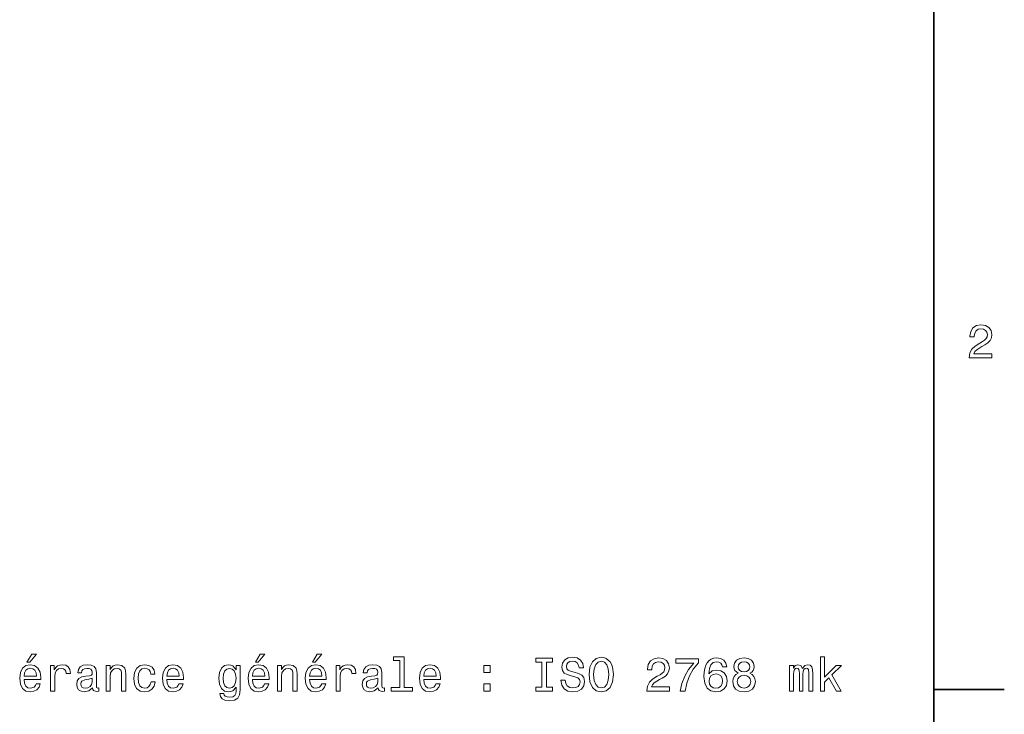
# Model space of a CAD drawing. Extents: x 0 to 420, y 0 to 297.
# Tile 8 of 9: x 313 to 418, y 72 to 146. Entities that reach past the tile are written whole.
import ezdxf

# ---------------------------------------------------------------- set-up
doc = ezdxf.new("R2010")
doc.units = 0

msp = doc.modelspace()

# ---------------------------------------------------------------- linework, layer by layer
at = {"color": 7, "lineweight": 35}
msp.add_line((410, 10), (410, 287), dxfattribs=at)
at = {"color": 7, "lineweight": 35, "ltscale": 0.1875}
msp.add_line((410, 74.300003), (417.5, 74.300003), dxfattribs=at)
at = {"color": 7, "lineweight": 13}
for points in [[(413.76947, 109.566788), (416.175079, 109.566788), (416.175079, 110.000504), (414.273773, 110.000504), (414.3797, 110.237534), (414.561249, 110.434219), (415.121033, 110.79229), (415.418579, 110.943588), (415.751434, 111.160446), (415.988464, 111.412613), (416.124634, 111.710159), (416.175079, 112.048058), (416.089355, 112.471687), (415.852325, 112.804543), (415.489197, 113.016357), (415.020172, 113.092003), (414.536041, 113.006271), (414.167877, 112.769234), (413.930847, 112.390999), (413.850159, 111.891716), (413.850159, 111.821114), (414.309082, 111.821114), (414.309082, 111.861458), (414.354462, 112.204399), (414.490631, 112.456558), (414.707489, 112.617943), (414.994965, 112.673416), (415.287476, 112.622986), (415.504333, 112.496902), (415.645538, 112.300217), (415.695984, 112.053101), (415.660675, 111.821114), (415.56485, 111.624428), (415.403473, 111.452957), (415.181549, 111.301659), (414.884003, 111.140274), (414.389771, 110.827591), (414.041779, 110.494743), (413.835022, 110.091286), (413.76947, 109.581917)], [(313.574799, 77.219223), (313.872345, 77.219223), (314.573364, 78.076569), (314.079102, 78.076569)], [(337.862976, 77.219223), (338.160522, 77.219223), (338.861542, 78.076569), (338.36731, 78.076569)], [(343.935028, 77.219223), (344.232574, 77.219223), (344.933563, 78.076569), (344.439331, 78.076569)], [(353.229675, 77.390694), (353.229675, 74.516052), (352.316864, 74.516052), (352.316864, 74.142853), (354.581268, 74.142853), (354.581268, 74.516052), (353.673492, 74.516052), (353.673492, 77.763893), (352.533722, 77.763893), (352.533722, 77.390694)], [(368.339172, 74.566483), (367.693665, 74.566483), (367.693665, 74.142853), (369.4487, 74.142853), (369.4487, 74.566483), (368.803162, 74.566483), (368.803162, 77.219223), (369.4487, 77.219223), (369.4487, 77.642853), (367.693665, 77.642853), (367.693665, 77.219223), (368.339172, 77.219223)], [(370.810364, 75.297752), (370.35144, 75.297752), (370.452301, 74.763168), (370.704468, 74.369797), (371.092773, 74.132767), (371.617279, 74.047035), (372.136749, 74.127724), (372.525085, 74.349625), (372.772186, 74.697609), (372.862976, 75.15654), (372.787323, 75.570084), (372.5755, 75.837379), (372.232544, 76.013893), (371.773621, 76.145012), (371.380249, 76.240837), (371.123047, 76.351784), (370.976807, 76.513168), (370.931396, 76.765335), (370.976807, 76.992279), (371.10791, 77.16375), (371.309631, 77.279739), (371.587036, 77.320084), (371.869446, 77.269653), (372.091339, 77.133484), (372.23761, 76.90654), (372.308197, 76.598907), (372.767151, 76.598907), (372.767151, 76.608994), (372.686462, 77.083054), (372.449402, 77.436081), (372.076233, 77.657982), (371.571899, 77.733627), (371.118011, 77.657982), (370.764984, 77.446167), (370.538025, 77.118355), (370.457336, 76.694725), (370.522888, 76.316483), (370.714539, 76.05928), (371.017151, 75.88781), (371.430695, 75.756683), (371.839172, 75.640694), (372.14682, 75.529739), (372.333435, 75.368355), (372.398987, 75.10611), (372.33847, 74.838821), (372.182129, 74.637093), (371.945099, 74.511009), (371.637451, 74.470665), (371.294525, 74.526138), (371.032288, 74.687523), (370.865845, 74.949768)], [(373.347107, 75.892853), (373.437897, 75.10611), (373.700134, 74.526138), (374.108643, 74.168068), (374.643219, 74.047035), (375.17276, 74.168068), (375.586304, 74.526138), (375.843506, 75.10611), (375.939331, 75.892853), (375.843506, 76.674553), (375.732544, 76.992279), (375.586304, 77.254524), (375.17276, 77.612595), (374.920593, 77.703369), (374.643219, 77.738678), (374.103607, 77.612595), (373.695099, 77.259567), (373.437897, 76.679596)], [(379.484741, 74.142853), (381.89035, 74.142853), (381.89035, 74.576569), (379.989044, 74.576569), (380.094971, 74.813599), (380.27652, 75.010284), (380.836304, 75.368355), (381.13385, 75.519653), (381.466736, 75.736511), (381.703735, 75.988678), (381.839905, 76.286224), (381.89035, 76.624123), (381.804626, 77.047752), (381.567566, 77.380608), (381.204468, 77.592422), (380.735443, 77.668068), (380.251282, 77.582336), (379.883148, 77.345299), (379.646118, 76.967064), (379.56543, 76.467781), (379.56543, 76.397179), (380.024353, 76.397179), (380.024353, 76.437523), (380.069733, 76.780464), (380.205902, 77.032623), (380.42276, 77.194008), (380.710236, 77.249481), (381.002747, 77.199051), (381.219604, 77.072968), (381.360809, 76.876282), (381.411255, 76.629166), (381.375946, 76.397179), (381.280121, 76.200493), (381.118744, 76.029022), (380.896851, 75.877724), (380.599274, 75.716339), (380.105042, 75.403656), (379.75708, 75.070808), (379.550293, 74.667351), (379.484741, 74.157982)], [(383.050293, 74.142853), (383.559662, 74.142853), (383.726074, 74.974983), (384.018585, 75.75164), (384.432129, 76.472824), (384.971771, 77.148613), (384.971771, 77.567207), (382.571198, 77.567207), (382.571198, 77.108269), (384.48761, 77.108269), (383.932861, 76.427437), (383.514282, 75.716339), (383.221771, 74.959854)], [(387.997711, 76.699768), (387.901886, 77.108269), (387.679993, 77.410866), (387.337036, 77.602509), (386.89325, 77.668068), (386.595703, 77.632767), (386.33847, 77.536942), (386.111542, 77.380608), (385.919891, 77.158707), (385.768616, 76.881325), (385.657654, 76.543427), (385.587036, 76.145012), (385.566864, 75.696167), (385.647552, 74.980026), (385.894684, 74.460579), (386.293091, 74.147896), (386.837769, 74.041985), (387.326965, 74.132767), (387.700165, 74.369797), (387.94223, 74.742996), (388.027954, 75.217064), (387.94223, 75.696167), (387.710236, 76.064323), (387.352173, 76.29631), (386.908356, 76.376999), (386.42926, 76.276138), (386.071198, 75.988678), (386.146851, 76.543427), (386.308228, 76.941841), (386.555359, 77.178879), (386.898285, 77.259567), (387.150452, 77.219223), (387.342102, 77.113312), (387.46817, 76.936798), (387.533722, 76.699768)], [(389.197998, 76.029022), (388.940796, 75.88781), (388.764282, 75.691124), (388.65332, 75.444008), (388.618042, 75.146454), (388.69873, 74.697609), (388.930695, 74.349625), (389.30896, 74.127724), (389.823364, 74.041985), (390.332703, 74.127724), (390.710968, 74.349625), (390.942963, 74.697609), (391.028687, 75.146454), (390.988342, 75.444008), (390.882446, 75.691124), (390.700867, 75.88781), (390.44873, 76.029022), (390.650452, 76.150055), (390.791656, 76.316483), (390.87738, 76.518211), (390.907654, 76.765335), (390.826965, 77.123398), (390.615143, 77.410866), (390.272217, 77.597466), (389.823364, 77.668068), (389.369446, 77.597466), (389.02652, 77.410866), (388.809662, 77.123398), (388.734009, 76.765335), (388.759216, 76.518211), (388.844971, 76.316483)], [(397.947998, 74.142853), (398.391815, 74.142853), (398.391815, 75.096024), (398.855774, 75.544868), (399.652618, 74.142853), (400.151886, 74.142853), (399.158386, 75.852509), (400.177124, 76.851067), (399.61731, 76.851067), (398.391815, 75.630608), (398.391815, 77.763893), (397.947998, 77.763893)], [(313.267151, 75.368355), (315.042358, 75.368355), (315.047424, 75.575127), (314.966736, 76.155098), (314.744812, 76.588821), (314.391785, 76.851067), (313.92276, 76.946884), (313.463837, 76.846024), (313.110809, 76.563599), (312.883881, 76.104668), (312.803162, 75.499481), (312.878815, 74.879166), (313.105774, 74.42527), (313.453766, 74.142853), (313.907654, 74.047035), (314.301025, 74.112595), (314.623779, 74.284065), (314.860809, 74.556396), (314.996979, 74.91951), (314.558228, 74.91951), (314.467438, 74.717781), (314.336304, 74.566483), (313.963104, 74.44545), (313.675659, 74.500923), (313.458801, 74.677437), (313.317596, 74.964897), (313.267151, 75.353226)], [(313.267151, 75.741554), (313.322632, 76.089539), (313.458801, 76.346741), (313.665558, 76.503082), (313.937897, 76.558556), (314.2052, 76.503082), (314.411957, 76.346741), (314.538055, 76.089539), (314.583435, 75.741554)], [(316.081268, 74.142853), (316.525085, 74.142853), (316.525085, 75.691124), (316.570465, 76.064323), (316.706635, 76.331612), (316.928528, 76.492996), (317.226074, 76.54847), (317.447998, 76.513168), (317.61441, 76.412308), (317.715271, 76.240837), (317.75058, 76.00885), (318.199432, 76.00885), (318.138916, 76.417351), (317.972473, 76.709854), (317.695099, 76.886368), (317.316864, 76.946884), (317.059662, 76.90654), (316.837769, 76.805679), (316.641083, 76.634209), (316.484741, 76.402222), (316.484741, 76.851067), (316.081268, 76.851067)], [(320.559662, 74.49588), (320.559662, 74.480751), (320.584869, 74.30928), (320.660522, 74.18824), (320.978241, 74.092422), (321.225372, 74.132767), (321.225372, 74.475708), (321.119446, 74.460579), (320.978241, 74.526138), (320.953033, 74.727867), (320.953033, 76.129883), (320.892517, 76.487953), (320.716003, 76.740112), (320.408356, 76.891411), (319.97464, 76.946884), (319.551025, 76.886368), (319.238342, 76.714897), (319.041656, 76.447609), (318.976074, 76.094582), (318.976074, 76.064323), (319.374512, 76.064323), (319.40979, 76.276138), (319.520752, 76.427437), (319.702301, 76.518211), (319.959503, 76.553513), (320.206635, 76.528297), (320.383148, 76.452652), (320.489044, 76.321526), (320.524353, 76.139969), (320.504181, 75.928154), (320.423492, 75.82225), (320.221771, 75.771812), (319.843536, 75.731468), (319.40979, 75.640694), (319.102173, 75.479309), (318.920624, 75.22715), (318.865143, 74.853951), (318.915558, 74.521095), (319.071899, 74.273979), (319.324066, 74.117638), (319.672058, 74.062164), (320.141083, 74.168068)], [(321.986908, 74.142853), (322.430695, 74.142853), (322.430695, 75.706253), (322.476074, 76.064323), (322.622345, 76.326569), (322.849274, 76.487953), (323.151886, 76.54847), (323.393951, 76.498039), (323.545258, 76.36187), (323.620911, 76.134926), (323.646118, 75.832336), (323.646118, 74.142853), (324.089905, 74.142853), (324.089905, 75.923111), (324.069763, 76.281181), (323.978973, 76.578735), (323.681427, 76.851067), (323.217438, 76.946884), (322.960236, 76.911583), (322.743378, 76.815765), (322.556763, 76.654381), (322.410522, 76.437523), (322.410522, 76.851067), (321.986908, 76.851067)], [(326.747711, 75.953369), (327.186462, 75.953369), (327.095673, 76.356827), (326.878815, 76.674553), (326.540924, 76.871239), (326.102173, 76.946884), (325.618011, 76.846024), (325.249878, 76.563599), (325.017883, 76.104668), (324.937195, 75.489395), (325.012817, 74.879166), (325.239777, 74.42527), (325.597839, 74.142853), (326.087036, 74.047035), (326.520752, 74.122681), (326.858643, 74.334496), (327.090637, 74.667351), (327.191498, 75.111153), (326.767883, 75.111153), (326.69223, 74.828735), (326.551025, 74.616913), (326.349274, 74.485794), (326.102173, 74.44545), (325.794525, 74.511009), (325.572632, 74.712738), (325.436462, 75.04055), (325.391083, 75.504524), (325.436462, 75.958412), (325.577667, 76.286224), (325.804626, 76.487953), (326.102173, 76.558556), (326.36441, 76.513168), (326.561096, 76.397179), (326.69223, 76.205536)], [(328.447266, 75.368355), (330.222473, 75.368355), (330.227539, 75.575127), (330.146851, 76.155098), (329.924927, 76.588821), (329.571899, 76.851067), (329.102875, 76.946884), (328.643951, 76.846024), (328.290924, 76.563599), (328.063995, 76.104668), (327.983276, 75.499481), (328.058929, 74.879166), (328.285889, 74.42527), (328.633881, 74.142853), (329.087769, 74.047035), (329.48114, 74.112595), (329.803894, 74.284065), (330.040924, 74.556396), (330.177094, 74.91951), (329.738342, 74.91951), (329.647552, 74.717781), (329.516418, 74.566483), (329.14325, 74.44545), (328.855774, 74.500923), (328.638916, 74.677437), (328.497711, 74.964897), (328.447266, 75.353226)], [(328.447266, 75.741554), (328.502747, 76.089539), (328.638916, 76.346741), (328.845673, 76.503082), (329.118011, 76.558556), (329.385315, 76.503082), (329.592072, 76.346741), (329.71817, 76.089539), (329.76355, 75.741554)], [(336.239044, 74.263893), (336.239044, 76.851067), (335.81543, 76.851067), (335.81543, 76.412308), (335.467438, 76.810722), (335.255615, 76.911583), (335.018585, 76.946884), (334.589905, 76.846024), (334.25708, 76.563599), (334.040222, 76.109711), (333.964569, 75.499481), (334.040222, 74.884209), (334.25708, 74.430313), (334.589905, 74.142853), (335.018585, 74.047035), (335.260681, 74.082336), (335.462402, 74.173111), (335.81543, 74.556396), (335.81543, 74.173111), (335.775085, 73.870522), (335.664124, 73.653656), (335.452301, 73.52758), (335.134583, 73.482193), (334.857208, 73.512451), (334.660522, 73.588097), (334.544525, 73.719223), (334.509216, 73.895737), (334.080566, 73.895737), (334.080566, 73.875565), (334.146118, 73.552795), (334.347839, 73.310722), (334.670624, 73.154381), (335.109375, 73.098907), (335.63385, 73.174553), (335.981842, 73.386368), (336.178528, 73.754524)], [(334.423492, 75.499481), (334.468872, 75.948326), (334.605042, 76.281181), (334.816864, 76.477867), (335.099274, 76.54847), (335.396851, 76.477867), (335.618744, 76.281181), (335.754913, 75.948326), (335.805328, 75.499481), (335.754913, 75.04055), (335.618744, 74.712738), (335.396851, 74.511009), (335.099274, 74.44545), (334.816864, 74.511009), (334.605042, 74.712738), (334.468872, 75.045593)], [(337.555328, 75.368355), (339.330566, 75.368355), (339.335602, 75.575127), (339.254913, 76.155098), (339.03299, 76.588821), (338.679962, 76.851067), (338.210968, 76.946884), (337.752014, 76.846024), (337.398987, 76.563599), (337.172058, 76.104668), (337.09137, 75.499481), (337.166992, 74.879166), (337.393951, 74.42527), (337.741943, 74.142853), (338.195831, 74.047035), (338.589203, 74.112595), (338.911957, 74.284065), (339.148987, 74.556396), (339.285156, 74.91951), (338.846405, 74.91951), (338.755615, 74.717781), (338.624512, 74.566483), (338.251312, 74.44545), (337.963837, 74.500923), (337.746979, 74.677437), (337.605774, 74.964897), (337.555328, 75.353226)], [(337.555328, 75.741554), (337.610809, 76.089539), (337.746979, 76.346741), (337.953735, 76.503082), (338.226074, 76.558556), (338.493378, 76.503082), (338.700134, 76.346741), (338.826233, 76.089539), (338.871613, 75.741554)], [(340.203033, 74.142853), (340.64682, 74.142853), (340.64682, 75.706253), (340.69223, 76.064323), (340.83847, 76.326569), (341.06543, 76.487953), (341.368011, 76.54847), (341.610077, 76.498039), (341.761383, 76.36187), (341.837036, 76.134926), (341.862244, 75.832336), (341.862244, 74.142853), (342.306061, 74.142853), (342.306061, 75.923111), (342.285889, 76.281181), (342.195099, 76.578735), (341.897552, 76.851067), (341.433594, 76.946884), (341.176361, 76.911583), (340.959503, 76.815765), (340.772919, 76.654381), (340.626648, 76.437523), (340.626648, 76.851067), (340.203033, 76.851067)], [(343.62738, 75.368355), (345.402588, 75.368355), (345.407654, 75.575127), (345.326935, 76.155098), (345.105042, 76.588821), (344.752014, 76.851067), (344.28299, 76.946884), (343.824066, 76.846024), (343.471039, 76.563599), (343.24408, 76.104668), (343.163391, 75.499481), (343.239044, 74.879166), (343.466003, 74.42527), (343.813965, 74.142853), (344.267883, 74.047035), (344.661255, 74.112595), (344.984009, 74.284065), (345.221039, 74.556396), (345.357208, 74.91951), (344.918457, 74.91951), (344.827667, 74.717781), (344.696533, 74.566483), (344.323334, 74.44545), (344.035889, 74.500923), (343.819031, 74.677437), (343.677795, 74.964897), (343.62738, 75.353226)], [(343.62738, 75.741554), (343.682861, 76.089539), (343.819031, 76.346741), (344.025787, 76.503082), (344.298126, 76.558556), (344.56543, 76.503082), (344.772186, 76.346741), (344.898285, 76.089539), (344.943665, 75.741554)], [(346.441498, 74.142853), (346.885315, 74.142853), (346.885315, 75.691124), (346.930695, 76.064323), (347.066864, 76.331612), (347.288757, 76.492996), (347.586304, 76.54847), (347.808228, 76.513168), (347.97464, 76.412308), (348.0755, 76.240837), (348.110809, 76.00885), (348.559662, 76.00885), (348.499146, 76.417351), (348.332703, 76.709854), (348.055328, 76.886368), (347.677094, 76.946884), (347.419891, 76.90654), (347.197998, 76.805679), (347.001282, 76.634209), (346.844971, 76.402222), (346.844971, 76.851067), (346.441498, 76.851067)], [(350.919891, 74.49588), (350.919891, 74.480751), (350.945099, 74.30928), (351.020752, 74.18824), (351.33847, 74.092422), (351.585602, 74.132767), (351.585602, 74.475708), (351.479675, 74.460579), (351.33847, 74.526138), (351.313263, 74.727867), (351.313263, 76.129883), (351.252747, 76.487953), (351.076233, 76.740112), (350.768585, 76.891411), (350.334869, 76.946884), (349.911255, 76.886368), (349.598572, 76.714897), (349.401886, 76.447609), (349.336304, 76.094582), (349.336304, 76.064323), (349.734741, 76.064323), (349.77002, 76.276138), (349.880981, 76.427437), (350.062531, 76.518211), (350.319733, 76.553513), (350.566864, 76.528297), (350.743378, 76.452652), (350.849274, 76.321526), (350.884583, 76.139969), (350.86441, 75.928154), (350.783722, 75.82225), (350.582001, 75.771812), (350.203735, 75.731468), (349.77002, 75.640694), (349.462402, 75.479309), (349.280823, 75.22715), (349.225372, 74.853951), (349.275787, 74.521095), (349.432129, 74.273979), (349.684296, 74.117638), (350.032288, 74.062164), (350.501282, 74.168068)], [(355.771484, 75.368355), (357.546692, 75.368355), (357.551727, 75.575127), (357.471039, 76.155098), (357.249146, 76.588821), (356.896118, 76.851067), (356.427094, 76.946884), (355.96814, 76.846024), (355.615112, 76.563599), (355.388184, 76.104668), (355.307495, 75.499481), (355.383148, 74.879166), (355.610077, 74.42527), (355.958069, 74.142853), (356.411957, 74.047035), (356.805328, 74.112595), (357.128113, 74.284065), (357.365112, 74.556396), (357.501282, 74.91951), (357.062531, 74.91951), (356.971741, 74.717781), (356.840637, 74.566483), (356.467438, 74.44545), (356.179962, 74.500923), (355.963104, 74.677437), (355.821899, 74.964897), (355.771484, 75.353226)], [(355.771484, 75.741554), (355.826935, 76.089539), (355.963104, 76.346741), (356.169891, 76.503082), (356.44223, 76.558556), (356.709503, 76.503082), (356.91629, 76.346741), (357.042358, 76.089539), (357.087738, 75.741554)], [(362.151154, 76.099625), (362.847107, 76.099625), (362.847107, 76.851067), (362.151154, 76.851067)], [(373.831268, 75.892853), (373.886749, 76.503082), (374.053162, 76.951927), (374.310364, 77.224266), (374.643219, 77.320084), (374.971039, 77.224266), (375.228241, 76.946884), (375.394653, 76.498039), (375.4552, 75.892853), (375.394653, 75.282623), (375.228241, 74.833778), (374.971039, 74.56144), (374.643219, 74.470665), (374.310364, 74.56144), (374.053162, 74.833778), (373.886749, 75.27758)], [(389.213135, 76.724983), (389.253479, 76.946884), (389.374512, 77.118355), (389.566162, 77.224266), (389.823364, 77.26461), (390.0755, 77.224266), (390.267151, 77.118355), (390.388184, 76.946884), (390.433594, 76.724983), (390.388184, 76.498039), (390.267151, 76.321526), (390.0755, 76.205536), (389.823364, 76.170227), (389.566162, 76.210579), (389.374512, 76.321526), (389.253479, 76.498039)], [(394.674957, 74.142853), (395.083435, 74.142853), (395.083435, 75.953369), (395.108673, 76.225708), (395.184326, 76.422394), (395.300293, 76.538383), (395.451599, 76.583778), (395.572632, 76.543427), (395.65332, 76.442566), (395.693665, 76.271095), (395.708801, 76.044151), (395.708801, 74.142853), (396.092102, 74.142853), (396.092102, 75.953369), (396.11731, 76.220665), (396.192963, 76.417351), (396.313995, 76.538383), (396.465302, 76.583778), (396.586334, 76.543427), (396.667023, 76.442566), (396.717468, 76.044151), (396.717468, 74.142853), (397.125946, 74.142853), (397.125946, 76.013893), (397.100739, 76.402222), (397.02005, 76.699768), (396.858673, 76.881325), (396.596405, 76.946884), (396.288788, 76.846024), (396.051758, 76.553513), (395.865143, 76.840981), (395.55246, 76.946884), (395.265015, 76.846024), (395.068329, 76.563599), (395.068329, 76.851067), (394.674957, 76.851067)], [(320.509216, 75.090981), (320.4487, 74.828735), (320.287323, 74.626999), (320.045258, 74.49588), (319.747711, 74.450493), (319.556061, 74.475708), (319.419891, 74.556396), (319.334167, 74.697609), (319.308929, 74.894295), (319.329102, 75.070808), (319.40979, 75.196884), (319.732574, 75.338097), (320.141083, 75.398613), (320.509216, 75.519653)], [(350.869446, 75.090981), (350.808929, 74.828735), (350.647552, 74.626999), (350.405487, 74.49588), (350.10791, 74.450493), (349.91629, 74.475708), (349.780121, 74.556396), (349.694397, 74.697609), (349.669159, 74.894295), (349.689331, 75.070808), (349.77002, 75.196884), (350.092804, 75.338097), (350.501282, 75.398613), (350.869446, 75.519653)], [(387.538757, 75.212021), (387.483276, 74.894295), (387.342102, 74.652222), (387.115143, 74.490837), (386.832703, 74.440407), (386.535156, 74.490837), (386.308228, 74.647179), (386.161987, 74.889252), (386.116577, 75.20697), (386.167023, 75.519653), (386.308228, 75.756683), (386.540222, 75.907982), (386.852905, 75.963455), (387.125244, 75.907982), (387.342102, 75.761726), (387.483276, 75.524696)], [(389.102173, 75.15654), (389.147552, 75.423836), (389.293823, 75.625565), (389.520752, 75.756683), (389.823364, 75.802078), (390.120911, 75.756683), (390.347839, 75.625565), (390.49411, 75.423836), (390.544556, 75.15654), (390.49411, 74.86908), (390.347839, 74.652222), (390.120911, 74.511009), (389.823364, 74.465622), (389.520752, 74.511009), (389.293823, 74.652222), (389.147552, 74.86908)], [(362.151154, 74.142853), (362.847107, 74.142853), (362.847107, 74.894295), (362.151154, 74.894295)]]:
    msp.add_lwpolyline(points, close=True, dxfattribs=at)

doc.saveas('drawing.dxf')
